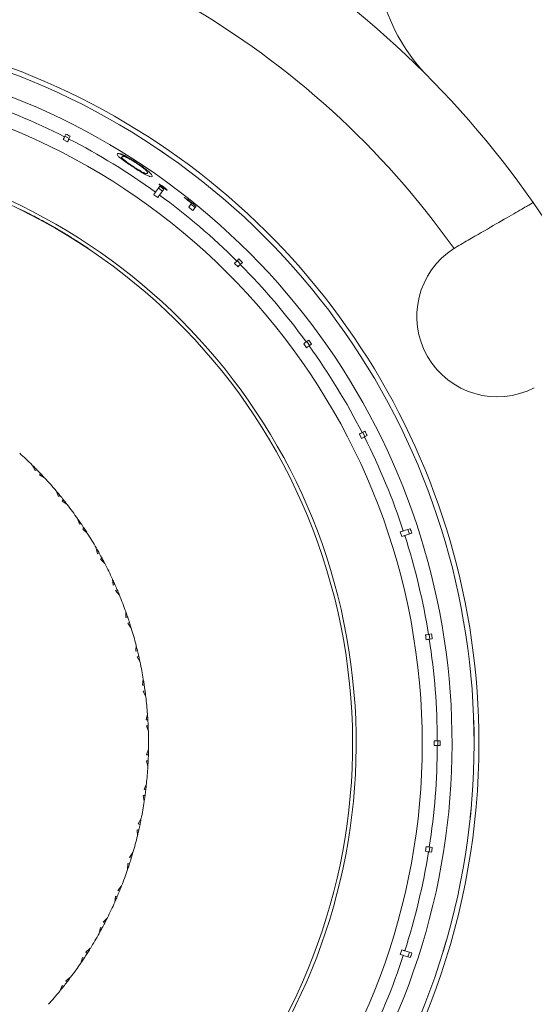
# Model space of a CAD drawing. Header units: inches. Extents: x -4.1 to 23, y -7 to 14.8.
# Tile 14 of 139: x 6 to 7, y -4.5 to -2.5. Entities that reach past the tile are written whole.
import ezdxf

# ---------------------------------------------------------------- set-up
doc = ezdxf.new("R2010")
doc.units = ezdxf.units.IN
doc.header["$MEASUREMENT"] = 0

msp = doc.modelspace()

# ---------------------------------------------------------------- linework, layer by layer
at = {"color": 7, "linetype": 'Continuous', "lineweight": 15}
for p, q in [((6.0818, -2.7205), (6.0729, -2.7159)), ((6.0786, -2.7046), (6.0758, -2.7102)), ((6.0853, -2.7136), (6.0764, -2.7091)), ((6.0847, -2.7147), (6.0875, -2.7092)), ((6.2896, -2.7503), (6.2692, -2.7363)), ((6.193, -2.752), (6.1937, -2.751)), ((6.2165, -2.7723), (6.2172, -2.7714)), ((6.2395, -2.7862), (6.2406, -2.7847)), ((6.2713, -2.8116), (6.2625, -2.8237)), ((6.2765, -2.8215), (6.2684, -2.8156)), ((6.2706, -2.8296), (6.2794, -2.8175)), ((6.2776, -2.8142), (6.2786, -2.8127)), ((6.2668, -2.8348), (6.2587, -2.8289)), ((6.3269, -2.8391), (6.3276, -2.8382)), ((5.9838, -2.8583), (5.9837, -2.8587)), ((6.3305, -2.8545), (6.3363, -2.8465)), ((6.3349, -2.8484), (6.344, -2.855)), ((6.3457, -2.8527), (6.3392, -2.8615)), ((6.001, -2.8669), (6.0009, -2.8673)), ((6.011, -2.872), (6.0108, -2.8724)), ((6.0355, -2.8851), (6.0296, -2.8819)), ((6.0386, -2.8873), (6.0388, -2.8869)), ((6.0518, -2.8943), (6.0516, -2.8946)), ((6.0669, -2.903), (6.0661, -2.9026)), ((6.0878, -2.9156), (6.0876, -2.916)), ((6.1241, -2.9389), (6.1239, -2.9392)), ((6.8811, -2.9353), (6.8749, -2.939)), ((6.4336, -2.9606), (6.4292, -2.965)), ((6.4371, -2.9712), (6.4301, -2.9641)), ((6.4317, -2.9766), (6.4246, -2.9696)), ((6.4362, -2.9721), (6.4406, -2.9677)), ((6.5767, -3.127), (6.5717, -3.1306)), ((6.5723, -3.1425), (6.5665, -3.1344)), ((6.5786, -3.138), (6.5727, -3.1299)), ((6.5775, -3.1387), (6.5826, -3.1351)), ((6.6853, -3.3284), (6.6808, -3.3195)), ((6.6921, -3.3137), (6.6865, -3.3165)), ((6.6922, -3.3249), (6.6876, -3.316)), ((6.691, -3.3254), (6.6966, -3.3226)), ((6.0095, -3.3833), (6.0154, -3.3942)), ((6.0181, -3.3919), (6.0154, -3.3942)), ((6.0264, -3.4004), (6.024, -3.4031)), ((6.0347, -3.4092), (6.024, -3.4031)), ((6.0584, -3.4359), (6.0632, -3.4473)), ((6.0661, -3.4452), (6.0632, -3.4473)), ((6.0736, -3.4545), (6.071, -3.4569)), ((6.0811, -3.464), (6.071, -3.4569)), ((6.1023, -3.4927), (6.1061, -3.5045)), ((6.1092, -3.5027), (6.1061, -3.5045)), ((6.1158, -3.5125), (6.1129, -3.5147)), ((6.1224, -3.5227), (6.1129, -3.5147)), ((6.7678, -3.5296), (6.7647, -3.5201)), ((6.7851, -3.5135), (6.7708, -3.5181)), ((6.7739, -3.5276), (6.7882, -3.523)), ((6.7834, -3.5245), (6.7803, -3.515)), ((6.1409, -3.5532), (6.1436, -3.5653)), ((6.1469, -3.5637), (6.1436, -3.5653)), ((6.1526, -3.5742), (6.1496, -3.5761)), ((6.1583, -3.5849), (6.1496, -3.5761)), ((6.174, -3.6169), (6.1756, -3.6292)), ((6.179, -3.6279), (6.1756, -3.6292)), ((6.1837, -3.6388), (6.1805, -3.6405)), ((6.1884, -3.65), (6.1805, -3.6405)), ((6.2012, -3.6833), (6.2017, -3.6957)), ((6.2052, -3.6948), (6.2017, -3.6957)), ((6.209, -3.7061), (6.2056, -3.7074)), ((6.2126, -3.7176), (6.2056, -3.7074)), ((6.8178, -3.7413), (6.8163, -3.7314)), ((6.8288, -3.7294), (6.8226, -3.7304)), ((6.8254, -3.7401), (6.8239, -3.7302)), ((6.2224, -3.7519), (6.2218, -3.7643)), ((6.8242, -3.7403), (6.8303, -3.7393)), ((6.2253, -3.7637), (6.2218, -3.7643)), ((6.228, -3.7753), (6.2246, -3.7763)), ((6.2307, -3.7871), (6.2246, -3.7763)), ((6.2373, -3.8221), (6.2356, -3.8344)), ((6.2392, -3.8341), (6.2356, -3.8344)), ((6.2409, -3.8459), (6.2373, -3.8466)), ((6.2424, -3.8579), (6.2373, -3.8466)), ((6.2458, -3.8934), (6.243, -3.9055)), ((6.2467, -3.9055), (6.243, -3.9055)), ((6.9158, -3.927), (6.9152, -3.9022)), ((6.2473, -3.9174), (6.2437, -3.9178)), ((6.2477, -3.9295), (6.2437, -3.9178)), ((6.9158, -3.927), (6.916, -3.9517)), ((6.8341, -3.9582), (6.8341, -3.9482)), ((6.8468, -3.9482), (6.8405, -3.9482)), ((6.8418, -3.9582), (6.8418, -3.9482)), ((6.248, -3.9652), (6.2441, -3.9769)), ((6.8405, -3.9582), (6.8468, -3.9582)), ((6.2473, -3.9892), (6.2437, -3.9893)), ((6.2466, -4.0013), (6.2437, -3.9893)), ((6.2477, -3.9773), (6.2441, -3.9769)), ((6.2437, -4.0368), (6.2388, -4.0482)), ((6.2423, -4.0489), (6.2388, -4.0482)), ((6.2408, -4.0607), (6.2372, -4.0604)), ((6.2391, -4.0727), (6.2372, -4.0604)), ((6.9105, -4.0805), (6.9081, -4.1052)), ((6.233, -4.1078), (6.2271, -4.1187)), ((6.228, -4.1313), (6.2244, -4.1307)), ((6.2252, -4.1431), (6.2244, -4.1307)), ((6.2306, -4.1197), (6.2271, -4.1187)), ((6.216, -4.1775), (6.2091, -4.1878)), ((6.8163, -4.1749), (6.8178, -4.165)), ((6.8226, -4.1759), (6.8288, -4.1769)), ((6.8239, -4.1761), (6.8254, -4.1662)), ((6.8303, -4.167), (6.8242, -4.166)), ((6.2125, -4.1891), (6.2091, -4.1878)), ((6.205, -4.212), (6.2054, -4.1996)), ((6.2089, -4.2005), (6.2054, -4.1996)), ((6.1928, -4.2455), (6.185, -4.2551)), ((6.1882, -4.2567), (6.185, -4.2551)), ((6.1788, -4.2788), (6.1802, -4.2665)), ((6.1837, -4.2677), (6.1802, -4.2665)), ((6.1636, -4.311), (6.155, -4.32)), ((6.1467, -4.343), (6.1492, -4.3309)), ((6.1525, -4.3324), (6.1492, -4.3309)), ((6.1581, -4.3218), (6.155, -4.32)), ((6.8521, -4.3818), (6.8591, -4.3581)), ((6.1286, -4.3737), (6.1193, -4.3818)), ((6.7647, -4.3862), (6.7678, -4.3767)), ((6.7882, -4.3833), (6.7739, -4.3787)), ((6.1089, -4.404), (6.1125, -4.3922)), ((6.1157, -4.394), (6.1125, -4.3922)), ((6.1221, -4.384), (6.1193, -4.3818)), ((6.7708, -4.3882), (6.7851, -4.3928)), ((6.7803, -4.3913), (6.7834, -4.3818)), ((6.0882, -4.433), (6.0781, -4.4403)), ((6.0808, -4.4427), (6.0781, -4.4403)), ((6.0658, -4.4615), (6.0705, -4.45)), ((6.0735, -4.452), (6.0705, -4.45))]:
    msp.add_line(p, q, dxfattribs=at)
for centre, radius, start, end in [((5.4481, -3.9532), 2.63, 315.7582, 82.0465), ((5.4481, -3.9532), 1.9375, 34.8853, 85.1147), ((5.4481, -3.9532), 2.275, 302.9639, 54.1221), ((5.4481, -3.9532), 2.25, 303.0192, 54.0891), ((5.4481, -3.9532), 2.255, 303.008, 54.0992), ((5.4481, -3.9532), 1.7505, 35.4034, 84.5966), ((7.0892, -2.3239), 0.375, 195.9401, 224.7913), ((5.4481, -3.9532), 1.478, 0, 193.5656), ((5.4481, -3.9532), 1.468, 270, 193.5914), ((5.4481, -3.9532), 1.4228, 270, 193.377), ((5.4481, -3.9532), 1.3925, 63.2057, 71.7943), ((5.4481, -3.9532), 1.3925, 54.2057, 62.7943), ((5.4481, -3.9532), 1.226, 202.791, 90), ((5.4481, -3.9532), 1.2185, 202.818, 101.821), ((5.4481, -3.9532), 1.3925, 45.2057, 53.7943), ((5.4481, -3.9532), 1.9375, 25.1147, 34.8853), ((5.4481, -3.9532), 1.2189, 63.021, 63.9253), ((5.4481, -3.9532), 1.2189, 62.4935, 63.021), ((6.9636, -3.0782), 0.165, 122.5283, 297.4717), ((5.4481, -3.9532), 1.3925, 36.2057, 44.7943), ((5.4481, -3.9532), 1.3925, 27.2057, 35.7943), ((5.4481, -3.9532), 1.3925, 18.2057, 26.7943), ((5.4481, -3.9532), 0.8, 45.4264, 47.9793), ((5.4481, -3.9532), 0.8, 44.5572, 45.2531), ((5.4481, -3.9532), 0.8, 43.7057, 44.5572), ((5.4481, -3.9532), 0.8, 43.0097, 43.7057), ((5.4481, -3.9532), 0.8, 40.2835, 42.8365), ((5.4481, -3.9532), 0.8, 39.4144, 40.1103), ((5.4481, -3.9532), 0.8, 38.5628, 39.4144), ((5.4481, -3.9532), 0.8, 37.8669, 38.5628), ((5.4481, -3.9532), 0.8, 35.1407, 37.6936), ((5.4481, -3.9532), 0.8, 34.2715, 34.9674), ((5.4481, -3.9532), 0.8, 33.4199, 34.2715), ((5.4481, -3.9532), 0.8, 32.724, 33.4199), ((5.4481, -3.9532), 0.8, 29.9978, 32.5508), ((5.4481, -3.9532), 1.3925, 9.2057, 17.7943), ((5.4481, -3.9532), 0.8, 29.1286, 29.8246), ((5.4481, -3.9532), 0.8, 28.2771, 29.1286), ((5.4481, -3.9532), 0.8, 27.5812, 28.2771), ((5.4481, -3.9532), 0.8, 24.855, 27.4079), ((5.4481, -3.9532), 0.8, 23.9858, 24.6817), ((5.4481, -3.9532), 0.8, 23.1342, 23.9858), ((5.4481, -3.9532), 0.8, 22.4383, 23.1342), ((5.4481, -3.9532), 0.8, 19.7121, 22.265), ((5.4481, -3.9532), 0.8, 18.8429, 19.5389), ((5.4481, -3.9532), 0.8, 17.9914, 18.8429), ((5.4481, -3.9532), 0.8, 17.2954, 17.9914), ((5.4481, -3.9532), 0.8, 14.5693, 17.1222), ((5.4481, -3.9532), 1.3925, 0.2057, 8.7943), ((5.4481, -3.9532), 0.8, 13.7001, 14.396), ((5.4481, -3.9532), 0.8, 12.8485, 13.7001), ((5.4481, -3.9532), 0.8, 12.1526, 12.8485), ((5.4481, -3.9532), 0.8, 9.4264, 11.9793), ((5.4481, -3.9532), 0.8, 8.5572, 9.2531), ((5.4481, -3.9532), 0.8, 7.7057, 8.5572), ((5.4481, -3.9532), 0.8, 7.0097, 7.7057), ((5.4481, -3.9532), 0.8, 4.2835, 6.8365), ((5.4481, -3.9532), 0.8, 3.4144, 4.1103), ((5.4481, -3.9532), 0.8, 2.5628, 3.4144), ((5.4481, -3.9532), 0.8, 1.8669, 2.5628), ((5.4481, -3.9532), 0.8, 359.1407, 1.6936), ((5.4481, -3.9532), 1.478, 203.2687, 0), ((5.4481, -3.9532), 0.8, 358.2715, 358.9674), ((5.4481, -3.9532), 1.3925, 351.2057, 359.7943), ((5.4481, -3.9532), 0.8, 356.724, 357.4199), ((5.4481, -3.9532), 0.8, 357.4199, 358.2715), ((5.4481, -3.9532), 0.8, 353.9978, 356.5508), ((5.4481, -3.9532), 0.8, 352.2771, 353.1286), ((5.4481, -3.9532), 0.8, 353.1286, 353.8246), ((5.4481, -3.9532), 0.8, 348.855, 351.4079), ((5.4481, -3.9532), 0.8, 351.5812, 352.2771), ((5.4481, -3.9532), 0.8, 347.9858, 348.6817), ((5.4481, -3.9532), 0.8, 346.4383, 347.1342), ((5.4481, -3.9532), 0.8, 347.1342, 347.9858), ((5.4481, -3.9532), 0.8, 343.7121, 346.265), ((5.4481, -3.9532), 1.3925, 342.2057, 350.7943), ((5.4481, -3.9532), 0.8, 341.9914, 342.8429), ((5.4481, -3.9532), 0.8, 342.8429, 343.5389), ((5.4481, -3.9532), 0.8, 338.5693, 341.1222), ((5.4481, -3.9532), 0.8, 341.2954, 341.9914), ((5.4481, -3.9532), 0.8, 336.8485, 337.7001), ((5.4481, -3.9532), 0.8, 337.7001, 338.396), ((5.4481, -3.9532), 0.8, 333.4264, 335.9793), ((5.4481, -3.9532), 0.8, 336.1526, 336.8485), ((5.4481, -3.9532), 0.8, 332.5572, 333.2531), ((5.4481, -3.9532), 0.8, 331.0097, 331.7057), ((5.4481, -3.9532), 0.8, 331.7057, 332.5572), ((5.4481, -3.9532), 0.8, 328.2835, 330.8365), ((5.4481, -3.9532), 0.8, 327.4144, 328.1103), ((5.4481, -3.9532), 0.8, 325.8669, 326.5628), ((5.4481, -3.9532), 0.8, 326.5628, 327.4144), ((5.4481, -3.9532), 1.3925, 333.2057, 341.7943), ((5.4481, -3.9532), 0.8, 323.1407, 325.6936), ((5.4481, -3.9532), 0.8, 322.2715, 322.9674), ((5.4481, -3.9532), 0.8, 320.724, 321.4199), ((5.4481, -3.9532), 0.8, 321.4199, 322.2715), ((5.4481, -3.9532), 0.8, 317.9978, 320.5508)]:
    msp.add_arc(centre, radius, start, end, dxfattribs=at)
at = {"color": 8, "linetype": 'Continuous', "lineweight": 15}
for radius, start, end in [(2.6042, 315.8472, 82.0465), (2.298, 302.914, 54.1151), (1.3616, 203.6618, 90)]:
    msp.add_arc((5.4481, -3.9532), radius, start, end, dxfattribs=at)
at = {"color": 7, "linetype": 'Continuous', "lineweight": 15}
for centre, major_axis, ratio, start_param, end_param in [((5.4432, -3.9628), (0.6399, 1.2559), 0.999971, 6.279638, 6.286733), ((5.4417, -3.9619), (0.8336, 1.1474), 0.999971, 6.27966, 6.286711), ((5.6224, -4.0936), (1.1344, -0.9139), 0.988124, 1.735173, 1.740244), ((5.4416, -3.962), (0.8405, 1.1568), 0.999971, 6.235534, 6.248995), ((5.4416, -3.962), (0.8411, 1.1577), 0.999971, 6.227722, 6.243891), ((5.4417, -3.9619), (0.8347, 1.1488), 0.999971, 6.227292, 6.235203), ((5.4404, -3.9608), (0.9967, 0.9967), 0.999971, 6.279638, 6.286733), ((5.4393, -3.9595), (1.1403, 0.8285), 0.999971, 6.279638, 6.286733), ((5.4385, -3.9581), (1.2559, 0.6399), 0.999971, 6.279638, 6.286733), ((5.4378, -3.9565), (1.3489, 0.4383), 0.999971, 6.27966, 6.286711), ((5.4374, -3.9548), (1.3922, 0.2205), 0.999971, 6.279638, 6.286733), ((5.4373, -3.9532), (1.4095, 0), 0.999971, 6.279638, 6.286733), ((5.4374, -3.9515), (1.3922, -0.2205), 0.999971, 6.279638, 6.286733), ((5.4378, -3.9498), (1.3489, -0.4383), 0.999971, 6.27966, 6.286711)]:
    msp.add_ellipse(centre, major_axis=major_axis, ratio=ratio, start_param=start_param, end_param=end_param, dxfattribs=at)
for points, knots in [([(6.0758, -2.7102), (6.0755, -2.7107), (6.075, -2.7117), (6.0735, -2.7147), (6.0729, -2.7159)], [0, 0, 0, 0, 0.585345, 1, 1, 1, 1]), ([(6.0818, -2.7205), (6.0825, -2.719), (6.084, -2.716), (6.0845, -2.7152), (6.0847, -2.7147)], [0, 0, 0, 0, 0.496854, 1, 1, 1, 1]), ([(6.1839, -2.7454), (6.1844, -2.745), (6.1854, -2.7441), (6.1901, -2.7456), (6.1961, -2.7487), (6.1998, -2.751), (6.2012, -2.7519)], [0, 0, 0, 0, 0.35919, 0.717107, 0.896488, 1, 1, 1, 1]), ([(6.1842, -2.7451), (6.1851, -2.7444), (6.1864, -2.7433), (6.196, -2.7472), (6.2054, -2.752), (6.2147, -2.7575), (6.2206, -2.7613), (6.223, -2.7628)], [0, 0, 0, 0, 0.421432, 0.60776, 0.756655, 0.90569, 1, 1, 1, 1]), ([(6.2162, -2.7721), (6.2127, -2.7697), (6.2056, -2.765), (6.1965, -2.7586), (6.1891, -2.7529), (6.1834, -2.7474), (6.1838, -2.746), (6.1842, -2.7451)], [0, 0, 0, 0, 0.145301, 0.291372, 0.430549, 0.640677, 1, 1, 1, 1]), ([(6.193, -2.752), (6.1918, -2.7524), (6.1905, -2.7529), (6.1965, -2.7584), (6.1973, -2.7591)], [0, 0, 0, 0, 0.879154, 1, 1, 1, 1]), ([(6.1937, -2.751), (6.1933, -2.7519), (6.1927, -2.7531), (6.2, -2.7594), (6.2071, -2.7646), (6.2135, -2.7689), (6.2167, -2.771), (6.2172, -2.7714)], [0, 0, 0, 0, 0.4929876, 0.6604962, 0.8294742, 0.9751044, 1, 1, 1, 1]), ([(6.2226, -2.7639), (6.2199, -2.7622), (6.2144, -2.7587), (6.2071, -2.7546), (6.2006, -2.7514), (6.1951, -2.7496), (6.1943, -2.7505), (6.1937, -2.751)], [0, 0, 0, 0, 0.14067, 0.281992, 0.423355, 0.631545, 1, 1, 1, 1]), ([(6.2462, -2.7852), (6.2463, -2.7847), (6.2467, -2.7837), (6.2443, -2.7805), (6.2394, -2.7759), (6.2326, -2.7707), (6.2264, -2.7664), (6.2232, -2.7643), (6.2226, -2.7639)], [0, 0, 0, 0, 0.252946, 0.50746, 0.666689, 0.827456, 0.971159, 1, 1, 1, 1]), ([(6.223, -2.7628), (6.2266, -2.7652), (6.234, -2.7701), (6.2431, -2.777), (6.2505, -2.7833), (6.2561, -2.7892), (6.2556, -2.7906), (6.2554, -2.7915)], [0, 0, 0, 0, 0.14959, 0.299859, 0.440798, 0.660656, 1, 1, 1, 1]), ([(6.2554, -2.7915), (6.2545, -2.7921), (6.2532, -2.7929), (6.2448, -2.7893), (6.2359, -2.7844), (6.2255, -2.7781), (6.2189, -2.7738), (6.2162, -2.7721)], [0, 0, 0, 0, 0.38125, 0.555518, 0.731165, 0.891605, 1, 1, 1, 1]), ([(6.2172, -2.7714), (6.2203, -2.7733), (6.2261, -2.7771), (6.2334, -2.7813), (6.238, -2.7836), (6.2399, -2.7844), (6.2406, -2.7847)], [0, 0, 0, 0, 0.3007109, 0.5605457, 0.8200254, 1, 1, 1, 1]), ([(6.2406, -2.7847), (6.2414, -2.785), (6.2431, -2.7855), (6.2451, -2.7859), (6.2458, -2.7854), (6.2462, -2.7852)], [0, 0, 0, 0, 0.250494, 0.501064, 1, 1, 1, 1]), ([(6.2625, -2.8237), (6.2621, -2.8242), (6.2615, -2.825), (6.2595, -2.8278), (6.2587, -2.8289)], [0, 0, 0, 0, 0.5853453, 1, 1, 1, 1]), ([(6.2697, -2.8073), (6.2699, -2.8073), (6.2702, -2.8073), (6.2725, -2.8085), (6.2751, -2.8102), (6.2772, -2.8117), (6.2784, -2.8125), (6.2786, -2.8127)], [0, 0, 0, 0, 0.2638628, 0.5116578, 0.7331238, 0.9480331, 1, 1, 1, 1]), ([(6.2776, -2.8142), (6.2765, -2.8134), (6.2744, -2.8118), (6.2719, -2.8098), (6.2702, -2.8083), (6.2697, -2.8076), (6.2697, -2.8074), (6.2697, -2.8073)], [0, 0, 0, 0, 0.241398, 0.485748, 0.69487, 0.892086, 1, 1, 1, 1]), ([(6.2865, -2.8196), (6.2863, -2.8196), (6.286, -2.8196), (6.284, -2.8185), (6.2815, -2.817), (6.2793, -2.8154), (6.278, -2.8144), (6.2776, -2.8142)], [0, 0, 0, 0, 0.240258, 0.4832, 0.700189, 0.915478, 1, 1, 1, 1]), ([(6.2786, -2.8127), (6.2797, -2.8135), (6.2819, -2.8151), (6.2844, -2.8172), (6.2861, -2.8187), (6.2865, -2.8194), (6.2865, -2.8196), (6.2865, -2.8196)], [0, 0, 0, 0, 0.243748, 0.490695, 0.70113, 0.922882, 1, 1, 1, 1]), ([(6.2668, -2.8348), (6.2678, -2.8334), (6.2697, -2.8307), (6.2703, -2.83), (6.2706, -2.8296)], [0, 0, 0, 0, 0.4967779, 1, 1, 1, 1]), ([(7.0374, -2.845), (7.0356, -2.8461), (7.032, -2.8481), (7.0042, -2.8642), (6.9631, -2.8879), (6.9194, -2.9132), (6.8912, -2.9294), (6.8811, -2.9353)], [0, 0, 0, 0, 0.2190539, 0.4381235, 0.6575299, 0.8777059, 1, 1, 1, 1]), ([(6.0388, -2.8869), (6.0346, -2.8846), (6.0283, -2.8812), (6.0208, -2.8772), (6.0151, -2.8742), (6.0125, -2.8728), (6.011, -2.872)], [0, 0, 0, 0, 0.374216, 0.561996, 0.749781, 1, 1, 1, 1]), ([(6.0616, -2.8999), (6.0612, -2.8997), (6.0589, -2.8983), (6.0514, -2.894), (6.0438, -2.8898), (6.0388, -2.8869)], [0, 0, 0, 0, 0.0671097, 0.3778705, 1, 1, 1, 1]), ([(6.0533, -2.8951), (6.0524, -2.8946), (6.0485, -2.8924), (6.0441, -2.8899), (6.0407, -2.888)], [0, 0, 0, 0, 0.225701, 1, 1, 1, 1]), ([(6.0878, -2.9156), (6.0847, -2.9137), (6.0785, -2.9099), (6.0699, -2.9048), (6.0629, -2.9007), (6.0563, -2.8968), (6.0523, -2.8946), (6.052, -2.8944), (6.0518, -2.8943)], [0, 0, 0, 0, 0.124579, 0.250341, 0.374068, 0.498472, 0.74918, 1, 1, 1, 1]), ([(6.0765, -2.9088), (6.0761, -2.9085), (6.0753, -2.908), (6.0696, -2.9046), (6.0669, -2.903)], [0, 0, 0, 0, 0.5293714, 1, 1, 1, 1]), ([(6.1241, -2.9389), (6.124, -2.9388), (6.1236, -2.9386), (6.1193, -2.9357), (6.1126, -2.9313), (6.1057, -2.9268), (6.0972, -2.9214), (6.0909, -2.9176), (6.0878, -2.9156)], [0, 0, 0, 0, 0.2504686, 0.5000576, 0.6251575, 0.7501205, 0.8750566, 1, 1, 1, 1]), ([(6.4292, -2.965), (6.4287, -2.9654), (6.428, -2.9662), (6.4256, -2.9686), (6.4246, -2.9696)], [0, 0, 0, 0, 0.585345, 1, 1, 1, 1]), ([(6.4317, -2.9766), (6.4328, -2.9755), (6.4352, -2.9731), (6.4359, -2.9724), (6.4362, -2.9721)], [0, 0, 0, 0, 0.496659, 1, 1, 1, 1]), ([(6.5717, -3.1306), (6.5712, -3.131), (6.5703, -3.1316), (6.5676, -3.1336), (6.5665, -3.1344)], [0, 0, 0, 0, 0.585345, 1, 1, 1, 1]), ([(6.5723, -3.1425), (6.5737, -3.1415), (6.5764, -3.1396), (6.5772, -3.139), (6.5775, -3.1387)], [0, 0, 0, 0, 0.496778, 1, 1, 1, 1]), ([(6.6865, -3.3165), (6.686, -3.3168), (6.685, -3.3173), (6.682, -3.3188), (6.6808, -3.3195)], [0, 0, 0, 0, 0.585345, 1, 1, 1, 1]), ([(6.6853, -3.3284), (6.6868, -3.3276), (6.6898, -3.3261), (6.6906, -3.3257), (6.691, -3.3254)], [0, 0, 0, 0, 0.496854, 1, 1, 1, 1]), ([(6.7708, -3.5181), (6.7703, -3.5183), (6.7693, -3.5186), (6.7661, -3.5197), (6.7647, -3.5201)], [0, 0, 0, 0, 0.585345, 1, 1, 1, 1]), ([(6.7678, -3.5296), (6.7694, -3.5291), (6.7726, -3.5281), (6.7735, -3.5278), (6.7739, -3.5276)], [0, 0, 0, 0, 0.496901, 1, 1, 1, 1]), ([(6.8226, -3.7304), (6.822, -3.7305), (6.821, -3.7306), (6.8176, -3.7312), (6.8163, -3.7314)], [0, 0, 0, 0, 0.5853453, 1, 1, 1, 1]), ([(6.8178, -3.7413), (6.8195, -3.741), (6.8227, -3.7405), (6.8237, -3.7403), (6.8242, -3.7403)], [0, 0, 0, 0, 0.4969276, 1, 1, 1, 1]), ([(6.8405, -3.9482), (6.8405, -3.9482), (6.8402, -3.9482), (6.8387, -3.9482), (6.8357, -3.9482), (6.8342, -3.9482), (6.8341, -3.9482)], [0, 0, 0, 0, 0.0151923, 0.6008006, 0.9673179, 1, 1, 1, 1]), ([(6.8341, -3.9582), (6.8342, -3.9582), (6.8365, -3.9582), (6.8393, -3.9582), (6.8402, -3.9582), (6.8405, -3.9582)], [0, 0, 0, 0, 0.032685, 0.618346, 1, 1, 1, 1]), ([(6.8163, -4.1749), (6.8179, -4.1752), (6.8212, -4.1757), (6.8221, -4.1758), (6.8226, -4.1759)], [0, 0, 0, 0, 0.496928, 1, 1, 1, 1]), ([(6.8242, -4.166), (6.8236, -4.166), (6.8226, -4.1658), (6.8192, -4.1653), (6.8178, -4.165)], [0, 0, 0, 0, 0.585345, 1, 1, 1, 1]), ([(6.7739, -4.3787), (6.7734, -4.3785), (6.7724, -4.3782), (6.7691, -4.3771), (6.7678, -4.3767)], [0, 0, 0, 0, 0.585345, 1, 1, 1, 1]), ([(6.7647, -4.3862), (6.7663, -4.3867), (6.7695, -4.3878), (6.7704, -4.3881), (6.7708, -4.3882)], [0, 0, 0, 0, 0.496901, 1, 1, 1, 1])]:
    msp.add_open_spline(points, degree=3, knots=knots, dxfattribs=at)

doc.saveas('drawing.dxf')
